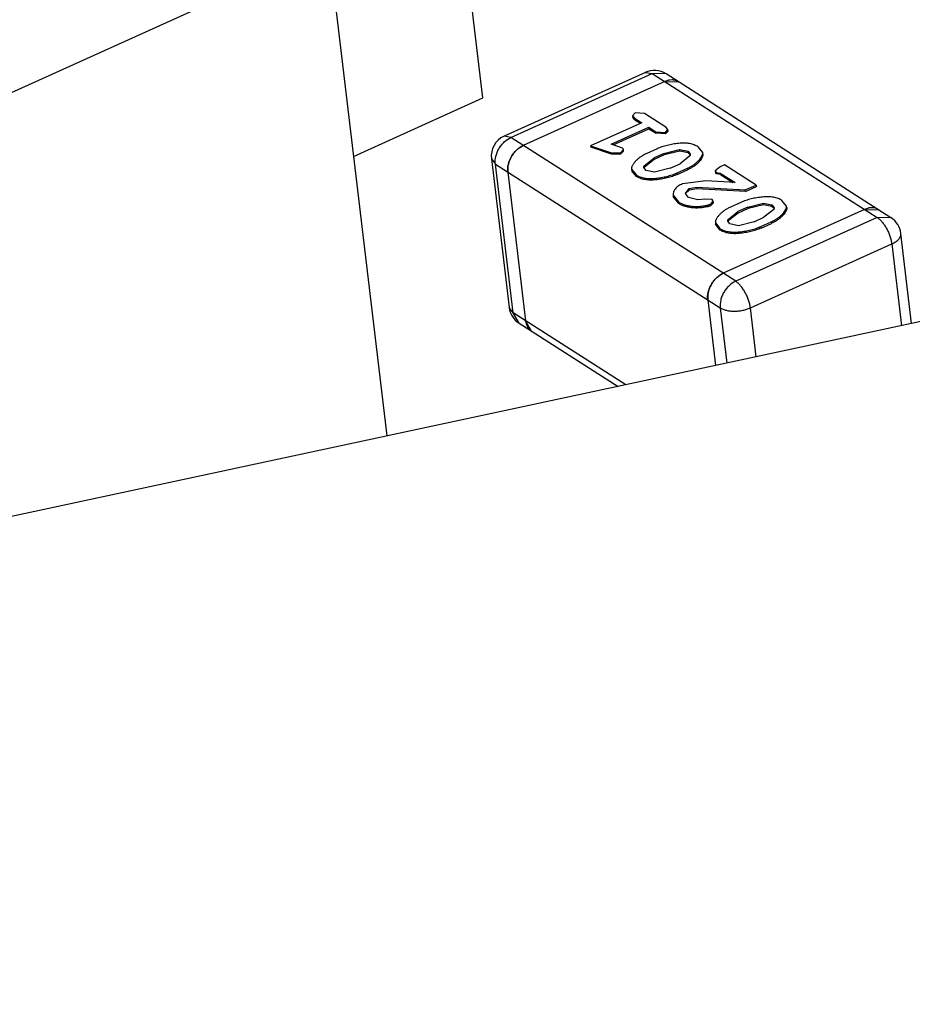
# Model space of a CAD drawing. Header units: millimetres. Extents: x -117 to 182, y -33 to 89.
# Tile 44 of 135: x -89.31 to -88.06, y -9.78 to -8.4. Entities that reach past the tile are written whole.
import ezdxf

# ---------------------------------------------------------------- set-up
doc = ezdxf.new("R2010")
doc.units = ezdxf.units.MM
doc.header["$LTSCALE"] = 1.21
doc.header["$MEASUREMENT"] = 0
doc.layers.get('0').update_dxf_attribs({"linetype": 'CONTINUOUS'})

msp = doc.modelspace()

# ---------------------------------------------------------------- linework, layer by layer
at = {"color": 7, "linetype": 'Continuous'}
for p, q in [((-88.6579, -8.5051), (-88.6911, -8.2273)), ((-90.4986, -9.0308), (-88.8741, -8.2964)), ((-88.8741, -8.2964), (-88.7925, -8.9788)), ((-88.4302, -8.4693), (-88.6282, -8.5588)), ((-88.6188, -8.5605), (-88.4207, -8.471)), ((-88.4302, -8.4693), (-88.4207, -8.471)), ((-88.4207, -8.471), (-88.4031, -8.4703)), ((-88.4207, -8.471), (-88.1056, -8.6725)), ((-88.0861, -8.6729), (-88.4012, -8.4714)), ((-88.4032, -8.4822), (-88.6013, -8.5717)), ((-88.3979, -8.4804), (-88.4032, -8.4822)), ((-88.4032, -8.4822), (-88.3837, -8.4825)), ((-88.3928, -8.4799), (-88.3962, -8.4801)), ((-88.3879, -8.4806), (-88.3908, -8.48)), ((-88.8394, -8.5871), (-88.6579, -8.5051)), ((-88.4446, -8.5262), (-88.4482, -8.5302)), ((-88.4313, -8.5271), (-88.4446, -8.5262)), ((-88.4354, -8.5398), (-88.507, -8.5722)), ((-88.4482, -8.5302), (-88.448, -8.5324)), ((-88.4482, -8.5302), (-88.4453, -8.5335)), ((-88.4451, -8.5356), (-88.448, -8.5324)), ((-88.4453, -8.5335), (-88.4354, -8.5398)), ((-88.4451, -8.5356), (-88.4453, -8.5335)), ((-88.4451, -8.5356), (-88.4372, -8.5406)), ((-88.4015, -8.5462), (-88.4313, -8.5271)), ((-88.4782, -8.57), (-88.4255, -8.5462)), ((-88.4753, -8.571), (-88.4252, -8.5483)), ((-88.4255, -8.5462), (-88.4155, -8.5525)), ((-88.4255, -8.5462), (-88.4252, -8.5483)), ((-88.4252, -8.5483), (-88.4153, -8.5547)), ((-88.4155, -8.5525), (-88.4153, -8.5547)), ((-88.4155, -8.5525), (-88.4022, -8.5534)), ((-88.4022, -8.5534), (-88.3986, -8.5495)), ((-88.4022, -8.5534), (-88.4019, -8.5556)), ((-88.3983, -8.5516), (-88.4019, -8.5556)), ((-88.3986, -8.5495), (-88.4015, -8.5462)), ((-88.3983, -8.5516), (-88.3986, -8.5495)), ((-88.6188, -8.5605), (-88.6282, -8.5588)), ((-88.3037, -8.762), (-88.6188, -8.5605)), ((-88.4019, -8.5556), (-88.4153, -8.5547)), ((-88.6013, -8.5717), (-88.6064, -8.5747)), ((-88.507, -8.5722), (-88.4779, -8.582)), ((-88.507, -8.5722), (-88.5067, -8.5743)), ((-88.4777, -8.5841), (-88.5067, -8.5743)), ((-88.4662, -8.574), (-88.4782, -8.57)), ((-88.4623, -8.5756), (-88.4662, -8.574)), ((-88.4653, -8.5819), (-88.461, -8.5773)), ((-88.4608, -8.5795), (-88.465, -8.5841)), ((-88.4608, -8.5795), (-88.461, -8.5773)), ((-88.4138, -8.5764), (-88.4282, -8.5829)), ((-88.4041, -8.5829), (-88.3823, -8.5775)), ((-88.382, -8.5797), (-88.4039, -8.585)), ((-88.382, -8.5797), (-88.3823, -8.5775)), ((-88.3823, -8.5775), (-88.3705, -8.5799)), ((-88.3702, -8.5821), (-88.382, -8.5797)), ((-88.3702, -8.5821), (-88.3705, -8.5799)), ((-88.3705, -8.5799), (-88.3673, -8.5839)), ((-88.3499, -8.5816), (-88.3564, -8.5736)), ((-88.3497, -8.5837), (-88.3499, -8.5816)), ((-88.6459, -8.5902), (-88.621, -8.7986)), ((-88.6459, -8.5902), (-88.6404, -8.5978)), ((-88.4779, -8.582), (-88.4653, -8.5819)), ((-88.4779, -8.582), (-88.4777, -8.5841)), ((-88.465, -8.5841), (-88.4777, -8.5841)), ((-88.4653, -8.5819), (-88.465, -8.5841)), ((-88.4318, -8.6002), (-88.4181, -8.5892)), ((-88.4178, -8.5914), (-88.4316, -8.6023)), ((-88.4041, -8.5829), (-88.4181, -8.5892)), ((-88.4178, -8.5914), (-88.4181, -8.5892)), ((-88.4039, -8.585), (-88.4178, -8.5914)), ((-88.4041, -8.5829), (-88.4039, -8.585)), ((-88.3678, -8.5863), (-88.3815, -8.5973)), ((-88.3674, -8.5849), (-88.3702, -8.5821)), ((-88.6404, -8.5978), (-88.3253, -8.7993)), ((-88.6155, -8.8061), (-88.6404, -8.5978)), ((-88.623, -8.6032), (-88.6229, -8.609)), ((-88.6229, -8.609), (-88.598, -8.8173)), ((-88.4496, -8.6049), (-88.4494, -8.6071)), ((-88.4496, -8.6049), (-88.4432, -8.613)), ((-88.4429, -8.6151), (-88.4494, -8.6071)), ((-88.4292, -8.6066), (-88.4323, -8.6026)), ((-88.4318, -8.6002), (-88.4316, -8.6023)), ((-88.4174, -8.609), (-88.4292, -8.6066)), ((-88.3955, -8.6036), (-88.4174, -8.609)), ((-88.3955, -8.6036), (-88.3815, -8.5973)), ((-88.3858, -8.6101), (-88.3714, -8.6036)), ((-88.3855, -8.6123), (-88.3711, -8.6057)), ((-88.3714, -8.6036), (-88.3711, -8.6057)), ((-88.3256, -8.6016), (-88.3325, -8.6074)), ((-88.3325, -8.6074), (-88.3322, -8.6095)), ((-88.3325, -8.6074), (-88.3309, -8.6094)), ((-88.3192, -8.5987), (-88.3256, -8.6016)), ((-88.275, -8.6271), (-88.3192, -8.5987)), ((-88.4429, -8.6151), (-88.4432, -8.613)), ((-88.3855, -8.6123), (-88.3858, -8.6101)), ((-88.3456, -8.6212), (-88.3782, -8.6254)), ((-88.3044, -8.6236), (-88.3456, -8.6212)), ((-88.3306, -8.6116), (-88.3322, -8.6095)), ((-88.3309, -8.6094), (-88.3306, -8.6116)), ((-88.3309, -8.6094), (-88.3252, -8.6103)), ((-88.3249, -8.6125), (-88.3306, -8.6116)), ((-88.3252, -8.6103), (-88.3044, -8.6236)), ((-88.3249, -8.6125), (-88.3252, -8.6103)), ((-88.3249, -8.6125), (-88.3079, -8.6234)), ((-88.3742, -8.639), (-88.3691, -8.6321)), ((-88.3688, -8.6343), (-88.3738, -8.6391)), ((-88.3691, -8.6321), (-88.3584, -8.6303)), ((-88.3691, -8.6321), (-88.3688, -8.6343)), ((-88.3582, -8.6325), (-88.3688, -8.6343)), ((-88.3584, -8.6303), (-88.3582, -8.6325)), ((-88.3584, -8.6303), (-88.2903, -8.634)), ((-88.29, -8.6362), (-88.3582, -8.6325)), ((-88.2903, -8.634), (-88.275, -8.6271)), ((-88.29, -8.6362), (-88.2903, -8.634)), ((-88.29, -8.6362), (-88.2747, -8.6292)), ((-88.275, -8.6271), (-88.2747, -8.6292)), ((-88.3914, -8.6412), (-88.3911, -8.6434)), ((-88.3914, -8.6412), (-88.3838, -8.6509)), ((-88.3835, -8.6531), (-88.3911, -8.6434)), ((-88.3697, -8.6446), (-88.3742, -8.639)), ((-88.3567, -8.6481), (-88.3697, -8.6446)), ((-88.347, -8.6468), (-88.3567, -8.6481)), ((-88.3368, -8.6475), (-88.347, -8.6468)), ((-88.3386, -8.6538), (-88.3352, -8.6497)), ((-88.3352, -8.6497), (-88.3368, -8.6475)), ((-88.3349, -8.6519), (-88.3352, -8.6497)), ((-88.2325, -8.6567), (-88.2389, -8.6487)), ((-88.3838, -8.6509), (-88.3835, -8.6531)), ((-88.3386, -8.6538), (-88.3383, -8.656)), ((-88.3349, -8.6519), (-88.3383, -8.656)), ((-88.1231, -8.6613), (-88.3212, -8.7508)), ((-88.3144, -8.6753), (-88.3006, -8.6643)), ((-88.2964, -8.6515), (-88.3108, -8.658)), ((-88.2867, -8.658), (-88.3006, -8.6643)), ((-88.3004, -8.6665), (-88.3006, -8.6643)), ((-88.2864, -8.6602), (-88.3004, -8.6665)), ((-88.2867, -8.658), (-88.2648, -8.6526)), ((-88.2867, -8.658), (-88.2864, -8.6602)), ((-88.2645, -8.6548), (-88.2864, -8.6602)), ((-88.2645, -8.6548), (-88.2648, -8.6526)), ((-88.2648, -8.6526), (-88.253, -8.655)), ((-88.2528, -8.6572), (-88.2645, -8.6548)), ((-88.2503, -8.6614), (-88.2641, -8.6724)), ((-88.2528, -8.6572), (-88.253, -8.655)), ((-88.253, -8.655), (-88.2498, -8.6591)), ((-88.2499, -8.66), (-88.2528, -8.6572)), ((-88.2322, -8.6588), (-88.2325, -8.6567)), ((-88.1178, -8.6595), (-88.1231, -8.6613)), ((-88.1231, -8.6613), (-88.1036, -8.6617)), ((-88.1127, -8.659), (-88.1161, -8.6592)), ((-88.1078, -8.6597), (-88.1107, -8.6591)), ((-88.3117, -8.6817), (-88.3149, -8.6777)), ((-88.3144, -8.6753), (-88.3141, -8.6774)), ((-88.3004, -8.6665), (-88.3141, -8.6774)), ((-88.1056, -8.6725), (-88.3037, -8.762)), ((-88.278, -8.6787), (-88.2641, -8.6724)), ((-88.0861, -8.6729), (-88.1056, -8.6725)), ((-88.3322, -8.68), (-88.3319, -8.6822)), ((-88.3322, -8.68), (-88.3257, -8.6881)), ((-88.3254, -8.6902), (-88.3319, -8.6822)), ((-88.3254, -8.6902), (-88.3257, -8.6881)), ((-88.2999, -8.6841), (-88.3117, -8.6817)), ((-88.278, -8.6787), (-88.2999, -8.6841)), ((-88.2683, -8.6852), (-88.2539, -8.6787)), ((-88.2681, -8.6874), (-88.2683, -8.6852)), ((-88.2681, -8.6874), (-88.2536, -8.6809)), ((-88.2539, -8.6787), (-88.2536, -8.6809)), ((-88.0571, -8.8212), (-88.0722, -8.6949)), ((-88.2831, -8.7993), (-88.085, -8.7097)), ((-88.085, -8.7097), (-88.0713, -8.8243)), ((-87.7557, -8.7566), (-91.7654, -9.6159)), ((-88.3212, -8.7508), (-88.3263, -8.7538)), ((-88.3429, -8.7823), (-88.3428, -8.7881)), ((-88.3428, -8.7881), (-88.3318, -8.8801)), ((-88.6155, -8.8061), (-88.621, -8.7986)), ((-88.3253, -8.7993), (-88.3161, -8.8767)), ((-88.2749, -8.8679), (-88.2831, -8.7993)), ((-88.4577, -8.9071), (-88.6155, -8.8061)), ((-88.6072, -8.8206), (-88.6155, -8.8061)), ((-88.6072, -8.8206), (-88.4684, -8.9094)), ((-88.598, -8.8173), (-88.5968, -8.8226)), ((-88.5897, -8.8318), (-88.598, -8.8173)), ((-88.5962, -8.8241), (-88.5945, -8.8271))]:
    msp.add_line(p, q, dxfattribs=at)
for centre, radius, start, end in [((-88.4176, -8.497), 0.0305, 57.4024, 114.3287), ((-88.41, -8.4852), 0.0164, 57.4103, 65.1698), ((-88.3929, -8.5032), 0.0233, 98.1133, 102.4109), ((-88.3932, -8.4991), 0.0192, 83.0474, 88.7941), ((-88.3927, -8.4967), 0.0168, 65.4997, 73.4774), ((-88.3925, -8.4964), 0.0164, 57.404, 65.4907), ((-88.6157, -8.5866), 0.0305, 114.3287, 186.8184), ((-88.5825, -8.6077), 0.0408, 138.0546, 143.5941), ((-88.5833, -8.607), 0.0398, 134.524, 138.0574), ((-88.5848, -8.6054), 0.0376, 128.1626, 134.5679), ((-88.5861, -8.6037), 0.0354, 124.9124, 128.1615), ((-88.5853, -8.6068), 0.038, 161.7979, 165.4393), ((-88.5837, -8.6073), 0.0397, 156.1362, 161.7725), ((-88.5825, -8.6079), 0.0409, 152.5158, 156.1407), ((-88.582, -8.6081), 0.0415, 147.1587, 152.5154), ((-88.5819, -8.6082), 0.0416, 143.5797, 147.1634), ((-88.5902, -8.6058), 0.033, 172.1146, 175.5148), ((-88.5875, -8.6062), 0.0356, 165.4357, 172.0474), ((-88.1128, -8.6822), 0.0233, 98.1121, 102.4195), ((-88.1131, -8.6782), 0.0192, 83.0348, 88.7986), ((-88.1126, -8.6759), 0.0168, 65.5067, 73.4699), ((-88.1124, -8.6755), 0.0164, 57.4365, 65.4816), ((-88.1025, -8.6985), 0.0305, 6.8184, 57.4024), ((-88.3023, -8.7869), 0.041, 138.0687, 143.58), ((-88.3033, -8.786), 0.0397, 134.5211, 138.0645), ((-88.3047, -8.7845), 0.0376, 128.1642, 134.5652), ((-88.306, -8.7829), 0.0355, 124.9121, 128.1557), ((-88.3054, -8.7858), 0.0377, 161.7834, 165.4485), ((-88.3034, -8.7865), 0.0398, 156.1455, 161.7622), ((-88.3025, -8.7869), 0.0408, 152.5107, 156.148), ((-88.3018, -8.7873), 0.0416, 147.1632, 152.5104), ((-88.3019, -8.7872), 0.0415, 143.572, 147.1679), ((-88.3103, -8.7849), 0.0327, 172.1058, 175.5295), ((-88.3074, -8.7853), 0.0357, 165.4401, 172.0434), ((-88.5908, -8.795), 0.0305, 186.8184, 237.4024), ((-88.5769, -8.8155), 0.0211, 199.6599, 204.2314), ((-88.5798, -8.817), 0.0179, 214.2436, 220.2602), ((-88.5805, -8.8177), 0.0169, 220.2645, 231.311), ((-88.5808, -8.818), 0.0164, 231.3812, 237.3845)]:
    msp.add_arc(centre, radius, start, end, dxfattribs=at)
for points, knots in [([(-70.5958, -8.2665), (-71.1788, -9.8632), (-72.6158, -11.6778), (-74.6952, -13.4357), (-76.4652, -14.7053), (-79.0115, -16.1383), (-82.4294, -17.564), (-86.1786, -18.6923), (-90.1424, -19.4883), (-94.1971, -19.9269), (-98.216, -19.9944), (-102.0735, -19.6889), (-105.6506, -19.0199), (-108.8372, -18.0079), (-111.1582, -16.8681), (-112.7111, -15.7969), (-113.9683, -14.7099), (-114.9642, -13.4685), (-115.5945, -12.1111), (-115.7822, -11.4186), (-115.8437, -11.0726)], [0, 0, 0, 0, 0.097112, 0.125707, 0.155996, 0.221316, 0.292162, 0.367151, 0.444632, 0.522805, 0.599828, 0.673927, 0.743505, 0.807273, 0.864404, 0.890437, 0.914835, 0.959258, 0.979921, 1, 1, 1, 1]), ([(-72.7402, -8.5159), (-73.0298, -8.8703), (-73.502, -9.3862), (-74.1879, -10.0372), (-74.9478, -10.6961), (-75.9935, -11.4914), (-77.3696, -12.3837), (-78.8744, -13.2206), (-80.4956, -13.9954), (-82.2204, -14.7021), (-84.0349, -15.3349), (-85.9244, -15.8887), (-87.8738, -16.359), (-89.8674, -16.7422), (-91.8891, -17.0349), (-93.9226, -17.235), (-95.9514, -17.3408), (-97.9593, -17.3514), (-99.2876, -17.2944), (-99.9445, -17.2494)], [0, 0, 0, 0, 0.046591, 0.071036, 0.096249, 0.14895, 0.204614, 0.263076, 0.324107, 0.38743, 0.452725, 0.519639, 0.587793, 0.656791, 0.726223, 0.795672, 0.864724, 0.932966, 1, 1, 1, 1]), ([(-88.6404, -8.5978), (-88.6409, -8.5942), (-88.6404, -8.5885), (-88.6381, -8.5813), (-88.6355, -8.576), (-88.6321, -8.5711), (-88.6269, -8.5654), (-88.6222, -8.5621), (-88.6188, -8.5605)], [0, 0, 0, 0, 0.237627, 0.364899, 0.495118, 0.626036, 0.755329, 1, 1, 1, 1]), ([(-88.6229, -8.609), (-88.6234, -8.6054), (-88.6227, -8.5977), (-88.6183, -8.587), (-88.6111, -8.5777), (-88.6047, -8.5733), (-88.6013, -8.5717)], [0, 0, 0, 0, 0.237979, 0.495134, 0.755003, 1, 1, 1, 1]), ([(-88.461, -8.5773), (-88.4611, -8.577), (-88.4614, -8.5763), (-88.462, -8.5759), (-88.4623, -8.5756)], [0, 0, 0, 0, 0.45824, 1, 1, 1, 1]), ([(-88.3564, -8.5736), (-88.3572, -8.5731), (-88.3589, -8.5721), (-88.3617, -8.5709), (-88.3649, -8.5699), (-88.3683, -8.5691), (-88.3719, -8.5686), (-88.3758, -8.5684), (-88.3797, -8.5685), (-88.3837, -8.5688), (-88.3877, -8.5693), (-88.3917, -8.5699), (-88.3956, -8.5706), (-88.3995, -8.5715), (-88.4033, -8.5725), (-88.4069, -8.5737), (-88.4105, -8.5749), (-88.4127, -8.5759), (-88.4138, -8.5764)], [0, 0, 0, 0, 0.047792, 0.099198, 0.15444, 0.213491, 0.275897, 0.341026, 0.407785, 0.475398, 0.543177, 0.610862, 0.678223, 0.744998, 0.810818, 0.875525, 0.938639, 1, 1, 1, 1]), ([(-88.3714, -8.6036), (-88.3706, -8.6032), (-88.3691, -8.6025), (-88.3662, -8.601), (-88.3634, -8.5994), (-88.3609, -8.5976), (-88.3592, -8.5962), (-88.3576, -8.5949), (-88.3562, -8.5935), (-88.3549, -8.592), (-88.3533, -8.5901), (-88.3511, -8.5869), (-88.3497, -8.5836), (-88.3499, -8.5816)], [0, 0, 0, 0, 0.079814, 0.157592, 0.306311, 0.377121, 0.445041, 0.510499, 0.573826, 0.634619, 0.693494, 0.805403, 1, 1, 1, 1]), ([(-88.4282, -8.5829), (-88.429, -8.5833), (-88.4305, -8.584), (-88.4328, -8.5851), (-88.4348, -8.5864), (-88.4368, -8.5876), (-88.4387, -8.5889), (-88.4409, -8.5907), (-88.4434, -8.593), (-88.4455, -8.5954), (-88.447, -8.5974), (-88.4479, -8.5989), (-88.4487, -8.6004), (-88.4493, -8.6019), (-88.4497, -8.6034), (-88.4497, -8.6044), (-88.4496, -8.6049)], [0, 0, 0, 0, 0.079613, 0.157329, 0.232429, 0.305454, 0.375945, 0.44369, 0.571924, 0.690881, 0.747818, 0.802704, 0.85545, 0.905655, 0.953733, 1, 1, 1, 1]), ([(-88.3497, -8.5837), (-88.3494, -8.5858), (-88.3508, -8.5891), (-88.353, -8.5923), (-88.3546, -8.5942), (-88.3559, -8.5956), (-88.3574, -8.597), (-88.359, -8.5984), (-88.3607, -8.5998), (-88.3632, -8.6015), (-88.3659, -8.6032), (-88.3688, -8.6047), (-88.3703, -8.6054), (-88.3711, -8.6057)], [0, 0, 0, 0, 0.194597, 0.306506, 0.365381, 0.426174, 0.489501, 0.554959, 0.622879, 0.693689, 0.842408, 0.920186, 1, 1, 1, 1]), ([(-88.3673, -8.5839), (-88.3673, -8.5843), (-88.3673, -8.5852), (-88.3676, -8.5859), (-88.3678, -8.5863)], [0, 0, 0, 0, 0.482072, 1, 1, 1, 1]), ([(-88.4323, -8.6026), (-88.4324, -8.6022), (-88.4324, -8.6013), (-88.432, -8.6005), (-88.4318, -8.6002)], [0, 0, 0, 0, 0.482329, 1, 1, 1, 1]), ([(-88.4318, -8.6027), (-88.4318, -8.6028), (-88.4319, -8.6031), (-88.432, -8.6035), (-88.4321, -8.6037)], [0, 0, 0, 0, 0.257433, 1, 1, 1, 1]), ([(-88.4432, -8.613), (-88.4423, -8.6134), (-88.4407, -8.6145), (-88.4378, -8.6157), (-88.4347, -8.6167), (-88.4313, -8.6174), (-88.4276, -8.6179), (-88.4238, -8.6181), (-88.4198, -8.618), (-88.4158, -8.6177), (-88.4118, -8.6172), (-88.4079, -8.6166), (-88.404, -8.6159), (-88.4001, -8.615), (-88.3963, -8.614), (-88.3927, -8.6128), (-88.3892, -8.6116), (-88.3869, -8.6106), (-88.3858, -8.6101)], [0, 0, 0, 0, 0.047797, 0.099209, 0.154451, 0.213489, 0.27607, 0.341187, 0.407971, 0.475565, 0.543329, 0.61098, 0.678332, 0.74505, 0.810922, 0.875542, 0.938654, 1, 1, 1, 1]), ([(-88.3855, -8.6123), (-88.3866, -8.6127), (-88.3889, -8.6137), (-88.3924, -8.615), (-88.3961, -8.6162), (-88.3998, -8.6172), (-88.4037, -8.6181), (-88.4076, -8.6188), (-88.4116, -8.6194), (-88.4156, -8.6199), (-88.4196, -8.6202), (-88.4235, -8.6203), (-88.4274, -8.6201), (-88.431, -8.6196), (-88.4345, -8.6188), (-88.4376, -8.6178), (-88.4404, -8.6166), (-88.4421, -8.6156), (-88.4429, -8.6151)], [0, 0, 0, 0, 0.061346, 0.124458, 0.189078, 0.25495, 0.321668, 0.38902, 0.456671, 0.524435, 0.592029, 0.658813, 0.72393, 0.786511, 0.845549, 0.900791, 0.952203, 1, 1, 1, 1]), ([(-88.3782, -8.6254), (-88.3793, -8.6259), (-88.3814, -8.6269), (-88.3842, -8.6287), (-88.3867, -8.6306), (-88.3891, -8.6332), (-88.3912, -8.6367), (-88.3916, -8.6398), (-88.3914, -8.6412)], [0, 0, 0, 0, 0.163178, 0.316128, 0.456585, 0.584038, 0.805037, 1, 1, 1, 1]), ([(-88.3738, -8.6391), (-88.3738, -8.6392), (-88.3739, -8.6395), (-88.3739, -8.6398), (-88.374, -8.6401)], [0, 0, 0, 0, 0.254236, 1, 1, 1, 1]), ([(-88.2389, -8.6487), (-88.2398, -8.6482), (-88.2414, -8.6472), (-88.2443, -8.646), (-88.2474, -8.645), (-88.2508, -8.6442), (-88.2545, -8.6437), (-88.2583, -8.6435), (-88.2623, -8.6436), (-88.2663, -8.6439), (-88.2703, -8.6444), (-88.2742, -8.645), (-88.2782, -8.6457), (-88.282, -8.6466), (-88.2858, -8.6476), (-88.2895, -8.6488), (-88.293, -8.6501), (-88.2953, -8.651), (-88.2964, -8.6515)], [0, 0, 0, 0, 0.047792, 0.099198, 0.15444, 0.213491, 0.275897, 0.341026, 0.407785, 0.475398, 0.543177, 0.610862, 0.678223, 0.744998, 0.810818, 0.875525, 0.938639, 1, 1, 1, 1]), ([(-88.3838, -8.6509), (-88.3831, -8.6513), (-88.3818, -8.6521), (-88.3797, -8.6532), (-88.3774, -8.6541), (-88.374, -8.6553), (-88.3694, -8.6563), (-88.3645, -8.657), (-88.3604, -8.6572), (-88.3573, -8.6572), (-88.3541, -8.6571), (-88.3508, -8.6567), (-88.3476, -8.6563), (-88.345, -8.6558), (-88.3429, -8.6553), (-88.3414, -8.6549), (-88.34, -8.6544), (-88.339, -8.654), (-88.3386, -8.6538)], [0, 0, 0, 0, 0.048821, 0.099476, 0.152997, 0.20915, 0.328575, 0.456209, 0.522807, 0.590796, 0.659741, 0.729143, 0.798461, 0.867379, 0.90159, 0.935272, 0.967972, 1, 1, 1, 1]), ([(-88.3383, -8.656), (-88.3388, -8.6562), (-88.3397, -8.6566), (-88.3412, -8.6571), (-88.3427, -8.6575), (-88.3447, -8.6579), (-88.3474, -8.6584), (-88.3506, -8.6589), (-88.3538, -8.6592), (-88.357, -8.6594), (-88.3602, -8.6594), (-88.3643, -8.6592), (-88.3691, -8.6585), (-88.3737, -8.6574), (-88.3771, -8.6563), (-88.3794, -8.6553), (-88.3815, -8.6543), (-88.3829, -8.6535), (-88.3835, -8.6531)], [0, 0, 0, 0, 0.032028, 0.064728, 0.09841, 0.132621, 0.201539, 0.270857, 0.340259, 0.409204, 0.477193, 0.543791, 0.671425, 0.79085, 0.847003, 0.900524, 0.951179, 1, 1, 1, 1]), ([(-88.3108, -8.658), (-88.3116, -8.6584), (-88.3131, -8.6591), (-88.3153, -8.6603), (-88.3174, -8.6615), (-88.3194, -8.6627), (-88.3212, -8.664), (-88.3234, -8.6658), (-88.3259, -8.6681), (-88.328, -8.6706), (-88.3295, -8.6725), (-88.3305, -8.674), (-88.3313, -8.6755), (-88.3318, -8.677), (-88.3322, -8.6785), (-88.3322, -8.6796), (-88.3322, -8.68)], [0, 0, 0, 0, 0.079613, 0.157329, 0.232429, 0.305454, 0.375945, 0.44369, 0.571924, 0.690881, 0.747818, 0.802704, 0.85545, 0.905655, 0.953733, 1, 1, 1, 1]), ([(-88.2539, -8.6787), (-88.2531, -8.6783), (-88.2516, -8.6776), (-88.2487, -8.6761), (-88.246, -8.6745), (-88.2435, -8.6727), (-88.2418, -8.6714), (-88.2402, -8.67), (-88.2387, -8.6686), (-88.2374, -8.6671), (-88.2358, -8.6652), (-88.2336, -8.662), (-88.2322, -8.6587), (-88.2325, -8.6567)], [0, 0, 0, 0, 0.079814, 0.157592, 0.306311, 0.377121, 0.445041, 0.510499, 0.573826, 0.634619, 0.693494, 0.805403, 1, 1, 1, 1]), ([(-88.2322, -8.6588), (-88.232, -8.6609), (-88.2334, -8.6642), (-88.2356, -8.6674), (-88.2371, -8.6693), (-88.2385, -8.6707), (-88.2399, -8.6721), (-88.2415, -8.6735), (-88.2432, -8.6749), (-88.2457, -8.6766), (-88.2485, -8.6783), (-88.2513, -8.6798), (-88.2529, -8.6805), (-88.2536, -8.6809)], [0, 0, 0, 0, 0.194597, 0.306506, 0.365381, 0.426174, 0.489501, 0.554959, 0.622879, 0.693689, 0.842408, 0.920186, 1, 1, 1, 1]), ([(-88.2498, -8.6591), (-88.2498, -8.6594), (-88.2498, -8.6603), (-88.2502, -8.661), (-88.2503, -8.6614)], [0, 0, 0, 0, 0.482072, 1, 1, 1, 1]), ([(-88.3149, -8.6777), (-88.3149, -8.6773), (-88.3149, -8.6764), (-88.3146, -8.6757), (-88.3144, -8.6753)], [0, 0, 0, 0, 0.482329, 1, 1, 1, 1]), ([(-88.3143, -8.6778), (-88.3143, -8.6779), (-88.3145, -8.6782), (-88.3146, -8.6786), (-88.3146, -8.6788)], [0, 0, 0, 0, 0.257433, 1, 1, 1, 1]), ([(-88.1056, -8.6725), (-88.1044, -8.6733), (-88.1019, -8.6752), (-88.0985, -8.6788), (-88.0952, -8.6831), (-88.0922, -8.688), (-88.0896, -8.6933), (-88.0875, -8.6988), (-88.0859, -8.7043), (-88.0852, -8.708), (-88.085, -8.7097)], [0, 0, 0, 0, 0.100577, 0.214669, 0.33979, 0.472562, 0.609078, 0.74519, 0.876773, 1, 1, 1, 1]), ([(-88.3257, -8.6881), (-88.3249, -8.6886), (-88.3232, -8.6896), (-88.3204, -8.6908), (-88.3173, -8.6918), (-88.3138, -8.6925), (-88.3102, -8.693), (-88.3063, -8.6932), (-88.3024, -8.6931), (-88.2984, -8.6928), (-88.2944, -8.6923), (-88.2904, -8.6917), (-88.2865, -8.691), (-88.2826, -8.6901), (-88.2789, -8.6891), (-88.2752, -8.6879), (-88.2717, -8.6867), (-88.2694, -8.6857), (-88.2683, -8.6852)], [0, 0, 0, 0, 0.047797, 0.099209, 0.154451, 0.213489, 0.27607, 0.341187, 0.407971, 0.475565, 0.543329, 0.61098, 0.678332, 0.74505, 0.810922, 0.875542, 0.938654, 1, 1, 1, 1]), ([(-88.2681, -8.6874), (-88.2692, -8.6879), (-88.2714, -8.6888), (-88.275, -8.6901), (-88.2786, -8.6913), (-88.2824, -8.6923), (-88.2862, -8.6932), (-88.2902, -8.6939), (-88.2941, -8.6945), (-88.2981, -8.695), (-88.3021, -8.6953), (-88.3061, -8.6954), (-88.3099, -8.6952), (-88.3136, -8.6947), (-88.317, -8.694), (-88.3201, -8.6929), (-88.3229, -8.6917), (-88.3246, -8.6907), (-88.3254, -8.6902)], [0, 0, 0, 0, 0.061346, 0.124458, 0.189078, 0.25495, 0.321668, 0.38902, 0.456671, 0.524435, 0.592029, 0.658813, 0.72393, 0.786511, 0.845549, 0.900791, 0.952203, 1, 1, 1, 1]), ([(-88.085, -8.7097), (-88.083, -8.7088), (-88.0795, -8.7069), (-88.0758, -8.7037), (-88.0737, -8.701), (-88.0727, -8.699), (-88.0722, -8.6969), (-88.0722, -8.6956), (-88.0722, -8.6949)], [0, 0, 0, 0, 0.3124, 0.580483, 0.697753, 0.805006, 0.904599, 1, 1, 1, 1]), ([(-88.3428, -8.7881), (-88.3433, -8.7845), (-88.3428, -8.7788), (-88.3405, -8.7716), (-88.3379, -8.7663), (-88.3345, -8.7614), (-88.3293, -8.7557), (-88.3246, -8.7524), (-88.3212, -8.7508)], [0, 0, 0, 0, 0.237639, 0.364924, 0.495152, 0.626069, 0.755354, 1, 1, 1, 1]), ([(-88.3037, -8.762), (-88.3071, -8.7636), (-88.3118, -8.7669), (-88.317, -8.7726), (-88.3204, -8.7775), (-88.323, -8.7828), (-88.3253, -8.79), (-88.3257, -8.7957), (-88.3253, -8.7993)], [0, 0, 0, 0, 0.244634, 0.373906, 0.504815, 0.635044, 0.762338, 1, 1, 1, 1]), ([(-88.2831, -8.7993), (-88.2833, -8.7975), (-88.2839, -8.7938), (-88.2855, -8.7884), (-88.2877, -8.7829), (-88.2903, -8.7776), (-88.2933, -8.7727), (-88.2966, -8.7684), (-88.3, -8.7648), (-88.3024, -8.7628), (-88.3037, -8.762)], [0, 0, 0, 0, 0.123227, 0.25481, 0.390922, 0.527438, 0.66021, 0.785331, 0.899423, 1, 1, 1, 1]), ([(-88.3253, -8.7993), (-88.3241, -8.8001), (-88.3213, -8.8014), (-88.3166, -8.8028), (-88.3113, -8.8037), (-88.3056, -8.804), (-88.2997, -8.8037), (-88.2939, -8.8028), (-88.2883, -8.8014), (-88.2847, -8.8), (-88.2831, -8.7993)], [0, 0, 0, 0, 0.09987, 0.212448, 0.335894, 0.467345, 0.603301, 0.739939, 0.873387, 1, 1, 1, 1])]:
    msp.add_open_spline(points, degree=3, knots=knots, dxfattribs=at)
for points in [[(-88.4316, -8.6023), (-88.4317, -8.6025), (-88.4317, -8.6026), (-88.4318, -8.6027)], [(-88.3141, -8.6774), (-88.3142, -8.6776), (-88.3143, -8.6777), (-88.3143, -8.6778)]]:
    msp.add_open_spline(points, degree=3, dxfattribs=at)

doc.saveas('drawing.dxf')
